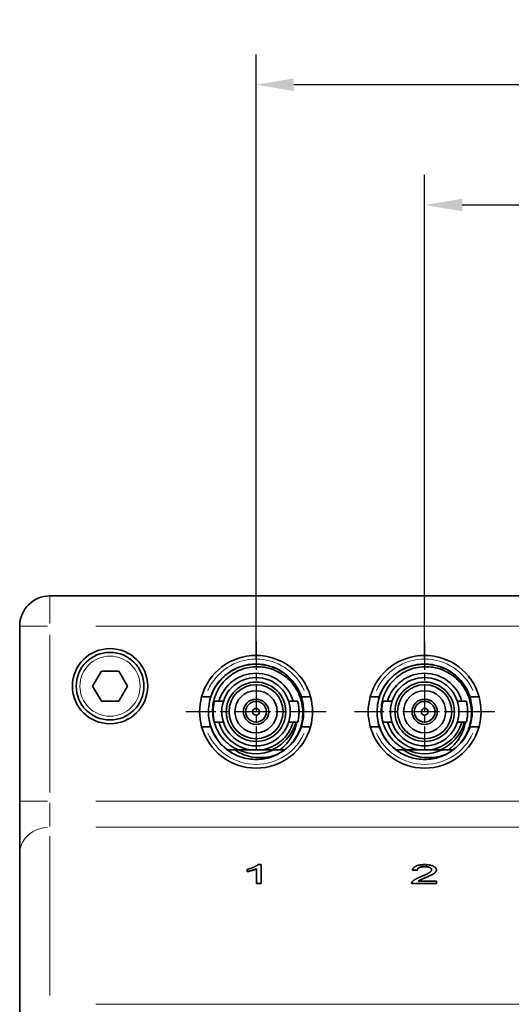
# Model space of a CAD drawing. Header units: millimetres. Extents: x 5 to 589, y 5 to 415.
# Tile 31 of 34: x 456 to 489, y 257 to 323. Entities that reach past the tile are written whole.
import ezdxf

# ---------------------------------------------------------------- set-up
doc = ezdxf.new("R2010")
doc.units = ezdxf.units.MM
doc.linetypes.add('CHAIN', pattern=[0.3543, 0.2362, -0.0295, 0.0591, -0.0295])
doc.linetypes.add('LONG_DASH_DOTTED', pattern=[0.3001, 0.2362, -0.0295, 0.0049, -0.0295])
for name, color, linetype, lineweight in [('Bemaßung (ISO)', 7, 'Continuous', 25), ('Mittelpunktmarkierung (ISO)', 7, 'LONG_DASH_DOTTED', 25), ('Sichtbar (ISO)', 7, 'Continuous', 35), ('Sichtbar schmal (ISO)', 7, 'Continuous', 18)]:
    doc.layers.add(name, color=color, linetype=linetype, lineweight=lineweight)
doc.styles.add('Notiztext (ISO)', font='isocpeur.ttf')
doc.dimstyles.new('Standard (ISO)', dxfattribs={"dimtxt": 3.5, "dimasz": 2.5, "dimexe": 2, "dimexo": 0, "dimgap": 0.762, "dimtad": 1, "dimtoh": 1, "dimdec": 8, "dimrnd": 1e-08, "dimdsep": 46, "dimtxsty": 'Notiztext (ISO)', "dimcen": 0.09, "dimdle": 10, "dimclrd": 256, "dimclre": 256, "dimclrt": 256, "dimadec": 6, "dimazin": 2, "dimtfac": 0.514286, "dimtdec": 3, "dimtmove": 0, "dimatfit": 3, "dimfxl": 1, "dimtolj": 1, "dimlwd": -1, "dimlwe": -1, "dimarcsym": 0})

# ---------------------------------------------------------------- blocks, each defined once
blk = doc.blocks.new('*D36')
at = {"layer": 'Bemaßung (ISO)', "transparency": 16777216}
for p, q in [((483.371, 280.07), (483.371, 312.27)), ((521.471, 282.27), (521.471, 312.27)), ((518.971, 310.27), (485.871, 310.27))]:
    blk.add_line(p, q, dxfattribs=at)
for points in [[(485.871, 310.687), (485.871, 309.853), (483.371, 310.27)], [(518.971, 310.687), (518.971, 309.853), (521.471, 310.27)]]:
    blk.add_solid(points, dxfattribs=at)
at = {"layer": 'Defpoints', "color": 0, "transparency": 16777216}
for p in [(483.371, 310.27), (521.471, 282.27), (483.371, 280.07)]:
    blk.add_point(p, dxfattribs=at)
at = {"layer": 'Bemaßung (ISO)', "transparency": 16777216, "insert": (498.911, 314.532), "char_height": 3.5, "attachment_point": 1, "style": 'Notiztext (ISO)'}
blk.add_mtext('\\A1;38.1', dxfattribs=at)
blk = doc.blocks.new('*D37')
at = {"layer": 'Bemaßung (ISO)', "transparency": 16777216}
for p, q in [((472.171, 280.07), (472.171, 320.27)), ((521.471, 282.27), (521.471, 320.27)), ((518.971, 318.27), (474.671, 318.27))]:
    blk.add_line(p, q, dxfattribs=at)
for points in [[(474.671, 318.687), (474.671, 317.853), (472.171, 318.27)], [(518.971, 318.687), (518.971, 317.853), (521.471, 318.27)]]:
    blk.add_solid(points, dxfattribs=at)
at = {"layer": 'Defpoints', "color": 0, "transparency": 16777216}
for p in [(472.171, 318.27), (521.471, 282.27), (472.171, 280.07)]:
    blk.add_point(p, dxfattribs=at)
at = {"layer": 'Bemaßung (ISO)', "transparency": 16777216, "insert": (492.786, 322.532), "char_height": 3.5, "attachment_point": 1, "style": 'Notiztext (ISO)'}
blk.add_mtext('\\A1;49.3', dxfattribs=at)

msp = doc.modelspace()

# ---------------------------------------------------------------- linework, layer by layer
at = {"layer": 'Mittelpunktmarkierung (ISO)', "linetype": 'CHAIN', "ltscale": 7.956145}
for p, q in [((472.17141567, 281.22986997), (472.17141567, 274.06986994)), ((483.37141567, 281.22986997), (483.37141567, 274.06986994))]:
    msp.add_line(p, q, dxfattribs=at)
at = {"layer": 'Mittelpunktmarkierung (ISO)', "linetype": 'CHAIN', "ltscale": 10.356353}
for p, q in [((476.8314157, 276.56986994), (467.51141564, 276.56986994)), ((488.0314157, 276.56986994), (478.71141564, 276.56986994))]:
    msp.add_line(p, q, dxfattribs=at)
at = {"layer": 'Sichtbar (ISO)'}
for p, q in [((519.47141571, 284.26986993), (458.47141571, 284.26986993)), ((456.47141571, 282.26986993), (456.47141571, 270.62457047)), ((461.31671517, 278.26986993), (461.89406544, 279.26986993)), ((461.89406544, 279.26986993), (463.04876598, 279.26986993)), ((463.04876598, 279.26986993), (463.62611625, 278.26986993)), ((461.89406544, 277.26986993), (461.31671517, 278.26986993)), ((463.62611625, 278.26986993), (463.04876598, 277.26986993)), ((463.04876598, 277.26986993), (461.89406544, 277.26986993)), ((468.55720764, 277.56986993), (468.81731374, 277.56986993)), ((468.81731374, 277.56986993), (469.15800817, 277.56986993)), ((469.15800817, 277.56986993), (469.17381667, 277.56986993)), ((470.00678526, 277.26986993), (469.40356004, 277.26986993)), ((474.93927138, 277.26986993), (474.33604616, 277.26986993)), ((475.52551768, 277.56986993), (475.18482325, 277.56986993)), ((475.52551768, 277.56986993), (475.78562378, 277.56986993)), ((479.75720764, 277.56986993), (480.01731374, 277.56986993)), ((480.01731374, 277.56986993), (480.35800817, 277.56986993)), ((480.35800817, 277.56986993), (480.37381667, 277.56986993)), ((481.20678526, 277.26986993), (480.60356004, 277.26986993)), ((486.13927138, 277.26986993), (485.53604616, 277.26986993)), ((486.72551768, 277.56986993), (486.38482325, 277.56986993)), ((486.72551768, 277.56986993), (486.98562378, 277.56986993)), ((470.00678526, 275.86986993), (469.40356004, 275.86986993)), ((474.93927138, 275.86986993), (474.33604616, 275.86986993)), ((481.20678526, 275.86986993), (480.60356004, 275.86986993)), ((486.13927138, 275.86986993), (485.53604616, 275.86986993)), ((468.81731374, 275.56986993), (468.55720764, 275.56986993)), ((468.81731374, 275.56986993), (469.15800817, 275.56986993)), ((469.17381667, 275.56986993), (469.15800817, 275.56986993)), ((475.52551768, 275.56986993), (475.18482325, 275.56986993)), ((475.78562378, 275.56986993), (475.52551768, 275.56986993)), ((480.01731374, 275.56986993), (479.75720764, 275.56986993)), ((480.01731374, 275.56986993), (480.35800817, 275.56986993)), ((480.37381667, 275.56986993), (480.35800817, 275.56986993)), ((486.72551768, 275.56986993), (486.38482325, 275.56986993)), ((486.98562378, 275.56986993), (486.72551768, 275.56986993)), ((470.2915221, 274.02986993), (470.983259, 274.02986993)), ((472.49078009, 274.02986993), (471.85205133, 274.02986993)), ((474.05130932, 274.02986993), (473.74876859, 274.02986993)), ((481.4915221, 274.02986993), (482.183259, 274.02986993)), ((483.69078009, 274.02986993), (483.05205133, 274.02986993)), ((485.25130932, 274.02986993), (484.94876859, 274.02986993)), ((456.47141571, 270.62457047), (456.47141571, 267.16046885)), ((456.47141571, 267.16046885), (456.47141571, 255.38252336)), ((471.57976182, 265.93909924), (471.57976182, 266.08772729)), ((471.57976182, 265.93043898), (471.57976182, 265.93909924)), ((472.19332889, 265.14641631), (472.19332889, 266.12393155)), ((472.30194169, 266.40118003), (472.50011243, 266.40118003)), ((472.50011243, 266.40118003), (472.50011243, 265.14641631)), ((482.87884718, 266.02389344), (482.56253621, 266.04009009)), ((482.56253621, 266.03142984), (482.56253621, 266.04009009)), ((482.87884718, 266.01523319), (482.56253621, 266.03142984)), ((482.87884718, 266.01523319), (482.87884718, 266.02389344)), ((484.15361852, 266.04572099), (484.15361852, 266.05438125)), ((482.93220084, 265.29409161), (484.1574295, 265.29409161)), ((484.1574295, 265.29409161), (484.1574295, 265.14641631)), ((472.19332889, 265.13775606), (472.19332889, 265.14641631)), ((472.50011243, 265.14641631), (472.19332889, 265.14641631)), ((472.50011243, 265.13775606), (472.19332889, 265.13775606)), ((472.50011243, 265.13775606), (472.50011243, 265.14641631)), ((482.50504018, 265.14733753), (482.50504018, 265.15599778)), ((484.1574295, 265.14641631), (482.50537157, 265.14641631)), ((482.50537157, 265.13775606), (482.50537157, 265.14641631)), ((484.1574295, 265.13775606), (482.50537157, 265.13775606)), ((484.1574295, 265.13775606), (484.1574295, 265.14641631))]:
    msp.add_line(p, q, dxfattribs=at)
for centre, radius in [((462.47141571, 278.26986993), 2.5), ((462.47141571, 278.26986993), 2.25), ((472.17141571, 276.56986993), 2.275), ((472.17141571, 276.56986993), 1.97698512), ((472.17141571, 276.56986993), 1.795), ((483.37141571, 276.56986993), 2.275), ((483.37141571, 276.56986993), 1.97698512), ((483.37141571, 276.56986993), 1.795), ((472.17141571, 276.56986993), 1.4), ((483.37141571, 276.56986993), 1.4), ((472.17141571, 276.56986993), 0.84), ((472.17141571, 276.56986993), 0.69), ((483.37141571, 276.56986993), 0.84), ((483.37141571, 276.56986993), 0.69), ((472.17141571, 276.56986993), 0.225), ((483.37141571, 276.56986993), 0.225)]:
    msp.add_circle(centre, radius, dxfattribs=at)
for centre, radius, start, end in [((458.47141571, 282.26986993), 2, 90, 180), ((472.17141571, 276.56986993), 3.75, 15.4660099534, 164.5339900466), ((483.37141571, 276.56986993), 3.75, 15.4660099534, 164.5339900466), ((472.17141571, 276.56986993), 3.175, 18.3584370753, 161.6415629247), ((483.37141571, 276.56986993), 3.175, 18.3584370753, 161.6415629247), ((472.17141571, 276.56986993), 2.55999875, 15.8689289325, 164.1310710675), ((483.37141571, 276.56986993), 2.55999875, 15.8689289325, 164.1310710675), ((472.17141571, 276.56986993), 3.75, 164.5339900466, 195.4660099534), ((472.17141571, 276.56986993), 3.75, 344.5339900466, 15.4660099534), ((483.37141571, 276.56986993), 3.75, 164.5339900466, 195.4660099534), ((483.37141571, 276.56986993), 3.75, 344.5339900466, 15.4660099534), ((472.1646377, 276.56693597), 3.16763475, 195.7229916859, 198.34673219), ((472.17141571, 276.56986993), 2.55999875, 195.8689289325, 262.8335789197), ((472.17141571, 276.56986993), 2.55999875, 277.1664210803, 344.1310710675), ((483.3646377, 276.56693597), 3.16763475, 195.7229916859, 198.34673219), ((483.37141571, 276.56986993), 2.55999875, 195.8689289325, 262.8335789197), ((483.37141571, 276.56986993), 2.55999875, 277.1664210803, 344.1310710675), ((472.17141571, 276.56986993), 3.75, 195.4660099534, 344.5339900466), ((472.17141571, 276.56986993), 3.175, 198.3584370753, 247.1692611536), ((472.17141571, 276.56986993), 3.175, 298.5834629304, 341.6415629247), ((483.37141571, 276.56986993), 3.75, 195.4660099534, 344.5339900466), ((483.37141571, 276.56986993), 3.175, 198.3584370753, 247.1692611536), ((483.37141571, 276.56986993), 3.175, 298.5834629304, 341.6415629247), ((472.17141571, 276.56986993), 3.16, 306.5057205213, 316.2283537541), ((483.37141571, 276.56986993), 3.16, 306.5057205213, 316.2283537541), ((472.17141571, 276.56986993), 2.795, 245.3353273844, 294.6646726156), ((483.37141571, 276.56986993), 2.795, 245.3353273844, 294.6646726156)]:
    msp.add_arc(centre, radius, start, end, dxfattribs=at)
for points, degree, knots in [([(473.90768527, 279.21012901), (473.73339902, 279.32474193), (473.54805077, 279.42190904), (473.16744563, 279.57555356), (472.97379059, 279.63294111), (472.57638678, 279.71040408), (472.37349285, 279.72995199), (471.75695254, 279.7297024), (471.34778722, 279.64849908), (470.87140103, 279.4518836), (470.77889474, 279.40834247), (470.50447603, 279.26252923), (470.33043491, 279.1466687), (470.01004862, 278.88424896), (469.86410914, 278.73878482), (469.47017564, 278.26102831), (469.27222721, 277.89328296), (469.09143692, 277.30479927), (469.05076965, 277.10649092), (469.00779084, 276.70432201), (469.00567586, 276.50138389), (469.04026097, 276.09843113), (469.07677959, 275.89933974), (469.19799333, 275.47331503), (469.29023951, 275.24983204), (469.51576374, 274.84258037), (469.64516479, 274.65830763), (469.94221395, 274.31873187), (470.10935002, 274.16469832), (470.2915221, 274.02986993)], 3, [-0.97728527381, -0.97728527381, -0.97728527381, -0.97728527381, -0.91456748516, -0.91456748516, -0.85407415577, -0.85407415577, -0.79302786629, -0.79302786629, -0.66899268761, -0.66899268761, -0.63831865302, -0.63831865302, -0.57570713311, -0.57570713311, -0.5139974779, -0.5139974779, -0.38981636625, -0.38981636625, -0.32918606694, -0.32918606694, -0.2684030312, -0.2684030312, -0.20777924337, -0.20777924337, -0.13543746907, -0.13543746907, -0.06803491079, -0.06803491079, -0.00000100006, -0.00000100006, -0.00000100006, -0.00000100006]), ([(485.10768527, 279.21012901), (484.93339902, 279.32474193), (484.74805077, 279.42190904), (484.36744563, 279.57555356), (484.17379059, 279.63294111), (483.77638678, 279.71040408), (483.57349285, 279.72995199), (482.95695254, 279.7297024), (482.54778722, 279.64849908), (482.07140103, 279.4518836), (481.97889474, 279.40834247), (481.70447603, 279.26252923), (481.53043491, 279.1466687), (481.21004862, 278.88424896), (481.06410914, 278.73878482), (480.67017564, 278.26102831), (480.47222721, 277.89328296), (480.29143692, 277.30479927), (480.25076965, 277.10649092), (480.20779084, 276.70432201), (480.20567586, 276.50138389), (480.24026097, 276.09843113), (480.27677959, 275.89933974), (480.39799333, 275.47331503), (480.49023951, 275.24983204), (480.71576374, 274.84258037), (480.84516479, 274.65830763), (481.14221395, 274.31873187), (481.30935002, 274.16469832), (481.4915221, 274.02986993)], 3, [-0.97728527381, -0.97728527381, -0.97728527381, -0.97728527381, -0.91456748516, -0.91456748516, -0.85407415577, -0.85407415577, -0.79302786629, -0.79302786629, -0.66899268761, -0.66899268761, -0.63831865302, -0.63831865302, -0.57570713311, -0.57570713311, -0.5139974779, -0.5139974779, -0.38981636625, -0.38981636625, -0.32918606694, -0.32918606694, -0.2684030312, -0.2684030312, -0.20777924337, -0.20777924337, -0.13543746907, -0.13543746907, -0.06803491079, -0.06803491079, -0.00000100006, -0.00000100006, -0.00000100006, -0.00000100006]), ([(470.98325835, 274.02987061), (470.78935788, 274.11473407), (470.60547769, 274.22142019), (470.26340785, 274.47499614), (470.10676591, 274.62139498), (469.72450678, 275.07012148), (469.53989223, 275.4009392), (469.30875619, 276.11933264), (469.26491511, 276.49873505), (469.32721258, 277.25550268), (469.43261258, 277.62507117), (469.6924818, 278.13179847), (469.79460807, 278.29083989), (470.02991994, 278.58981595), (470.1633677, 278.72893789), (470.45432351, 278.97794429), (470.61109393, 279.08762302), (470.94488961, 279.27618973), (471.12160963, 279.35447614), (471.48812587, 279.47576608), (471.67726215, 279.51836034), (472.06467874, 279.56703013), (472.26258616, 279.57224008), (472.84627528, 279.52990927), (473.22451097, 279.42658386), (473.92246849, 279.08337568), (474.23637582, 278.84413034), (474.75933407, 278.25955658), (474.96253122, 277.91707493), (475.23107895, 277.17110232), (475.29161889, 276.77308312), (475.26846491, 276.19169624), (475.2449508, 276.00900166), (475.14652994, 275.56231725), (475.05262817, 275.30374598), (474.86258756, 274.93725426), (474.79025971, 274.81788195), (474.63164405, 274.59164107), (474.5457593, 274.48476688), (474.45326011, 274.38382644)], 3, [-1.4977017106, -1.4977017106, -1.4977017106, -1.4977017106, -1.4341433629, -1.4341433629, -1.3698410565, -1.3698410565, -1.2573229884, -1.2573229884, -1.1444745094, -1.1444745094, -1.0314778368, -1.0314778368, -0.975611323, -0.975611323, -0.9186623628, -0.9186623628, -0.8621655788, -0.8621655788, -0.8050976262, -0.8050976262, -0.7478052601, -0.7478052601, -0.6892808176, -0.6892808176, -0.5742206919, -0.5742206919, -0.4579137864, -0.4579137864, -0.3399911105, -0.3399911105, -0.2202316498, -0.2202316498, -0.165016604, -0.165016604, -0.0829137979, -0.0829137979, -0.0410848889, -0.0410848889, -0.000001, -0.000001, -0.000001, -0.000001]), ([(482.18325835, 274.02987061), (481.98935788, 274.11473407), (481.80547769, 274.22142019), (481.46340785, 274.47499614), (481.30676591, 274.62139498), (480.92450678, 275.07012148), (480.73989223, 275.4009392), (480.50875619, 276.11933264), (480.46491511, 276.49873505), (480.52721258, 277.25550268), (480.63261258, 277.62507117), (480.8924818, 278.13179847), (480.99460807, 278.29083989), (481.22991994, 278.58981595), (481.3633677, 278.72893789), (481.65432351, 278.97794429), (481.81109393, 279.08762302), (482.14488961, 279.27618973), (482.32160963, 279.35447614), (482.68812587, 279.47576608), (482.87726215, 279.51836034), (483.26467874, 279.56703013), (483.46258616, 279.57224008), (484.04627528, 279.52990927), (484.42451097, 279.42658386), (485.12246849, 279.08337568), (485.43637582, 278.84413034), (485.95933407, 278.25955658), (486.16253122, 277.91707493), (486.43107895, 277.17110232), (486.49161889, 276.77308312), (486.46846491, 276.19169624), (486.4449508, 276.00900166), (486.34652994, 275.56231725), (486.25262817, 275.30374598), (486.06258756, 274.93725426), (485.99025971, 274.81788195), (485.83164405, 274.59164107), (485.7457593, 274.48476688), (485.65326011, 274.38382644)], 3, [-1.4977017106, -1.4977017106, -1.4977017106, -1.4977017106, -1.4341433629, -1.4341433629, -1.3698410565, -1.3698410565, -1.2573229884, -1.2573229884, -1.1444745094, -1.1444745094, -1.0314778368, -1.0314778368, -0.975611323, -0.975611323, -0.9186623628, -0.9186623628, -0.8621655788, -0.8621655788, -0.8050976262, -0.8050976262, -0.7478052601, -0.7478052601, -0.6892808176, -0.6892808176, -0.5742206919, -0.5742206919, -0.4579137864, -0.4579137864, -0.3399911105, -0.3399911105, -0.2202316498, -0.2202316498, -0.165016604, -0.165016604, -0.0829137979, -0.0829137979, -0.0410848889, -0.0410848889, -0.000001, -0.000001, -0.000001, -0.000001]), ([(469.31641571, 276.56986993), (469.31641571, 276.65814673), (469.32092043, 276.7520652), (469.33719503, 276.92442829), (469.34874598, 277.0029016), (469.37055593, 277.12679575), (469.3822624, 277.18060527), (469.39889597, 277.25215155), (469.40356004, 277.26986993), (469.40356004, 277.26986993)], 3, [-0.10593899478, -0.10593899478, -0.10593899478, -0.10593899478, -0.07945595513, -0.07945595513, -0.05297291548, -0.05297291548, -0.02648645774, -0.02648645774, 0, 0, 0, 0]), ([(474.93927138, 277.26986993), (474.93927138, 277.26986993), (474.94393545, 277.25215155), (474.96056903, 277.18060527), (474.97227549, 277.12679575), (474.99408544, 277.0029016), (475.00563639, 276.92442829), (475.02191099, 276.7520652), (475.02641571, 276.65814673), (475.02641571, 276.56986993)], 3, [0, 0, 0, 0, 0.02648645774, 0.02648645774, 0.05297291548, 0.05297291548, 0.07945595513, 0.07945595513, 0.10593899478, 0.10593899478, 0.10593899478, 0.10593899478]), ([(475.16901474, 275.56986989), (475.17410065, 275.5851154), (475.17907161, 275.60040381), (475.24689848, 275.81455482), (475.2900334, 276.019124), (475.32380828, 276.328064), (475.32998026, 276.43015875), (475.33538069, 276.88524073), (475.28042465, 277.23590525), (475.16901452, 277.56987022)], 3, [-1.3924139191, -1.3924139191, -1.3924139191, -1.3924139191, -1.38758685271, -1.38758685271, -1.32498292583, -1.32498292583, -1.29429919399, -1.29429919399, -1.18837183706, -1.18837183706, -1.18837183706, -1.18837183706]), ([(480.51641571, 276.56986993), (480.51641571, 276.65814673), (480.52092043, 276.7520652), (480.53719503, 276.92442829), (480.54874598, 277.0029016), (480.57055593, 277.12679575), (480.5822624, 277.18060527), (480.59889597, 277.25215155), (480.60356004, 277.26986993), (480.60356004, 277.26986993)], 3, [-0.10593899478, -0.10593899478, -0.10593899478, -0.10593899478, -0.07945595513, -0.07945595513, -0.05297291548, -0.05297291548, -0.02648645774, -0.02648645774, 0, 0, 0, 0]), ([(486.13927138, 277.26986993), (486.13927138, 277.26986993), (486.14393545, 277.25215155), (486.16056903, 277.18060527), (486.17227549, 277.12679575), (486.19408544, 277.0029016), (486.20563639, 276.92442829), (486.22191099, 276.7520652), (486.22641571, 276.65814673), (486.22641571, 276.56986993)], 3, [0, 0, 0, 0, 0.02648645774, 0.02648645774, 0.05297291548, 0.05297291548, 0.07945595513, 0.07945595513, 0.10593899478, 0.10593899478, 0.10593899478, 0.10593899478]), ([(486.36901474, 275.56986989), (486.37410065, 275.5851154), (486.37907161, 275.60040381), (486.44689848, 275.81455482), (486.4900334, 276.019124), (486.52380828, 276.328064), (486.52998026, 276.43015875), (486.53538069, 276.88524073), (486.48042465, 277.23590525), (486.36901452, 277.56987022)], 3, [-1.3924139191, -1.3924139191, -1.3924139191, -1.3924139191, -1.38758685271, -1.38758685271, -1.32498292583, -1.32498292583, -1.29429919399, -1.29429919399, -1.18837183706, -1.18837183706, -1.18837183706, -1.18837183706]), ([(469.40356004, 275.86986993), (469.40356004, 275.86986993), (469.39889597, 275.8875883), (469.3822624, 275.95913459), (469.37055593, 276.01294411), (469.34874598, 276.13683826), (469.33719503, 276.21531157), (469.32092043, 276.38767466), (469.31641571, 276.48159313), (469.31641571, 276.56986993)], 3, [0.21187798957, 0.21187798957, 0.21187798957, 0.21187798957, 0.23836444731, 0.23836444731, 0.26485090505, 0.26485090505, 0.2913339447, 0.2913339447, 0.31781698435, 0.31781698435, 0.31781698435, 0.31781698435]), ([(475.02641571, 276.56986993), (475.02641571, 276.48159313), (475.02191099, 276.38767466), (475.00563639, 276.21531157), (474.99408544, 276.13683826), (474.97227549, 276.01294411), (474.96056903, 275.95913459), (474.94393545, 275.8875883), (474.93927138, 275.86986993), (474.93927138, 275.86986993)], 3, [-0.31781698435, -0.31781698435, -0.31781698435, -0.31781698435, -0.2913339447, -0.2913339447, -0.26485090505, -0.26485090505, -0.23836444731, -0.23836444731, -0.21187798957, -0.21187798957, -0.21187798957, -0.21187798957]), ([(480.60356004, 275.86986993), (480.60356004, 275.86986993), (480.59889597, 275.8875883), (480.5822624, 275.95913459), (480.57055593, 276.01294411), (480.54874598, 276.13683826), (480.53719503, 276.21531157), (480.52092043, 276.38767466), (480.51641571, 276.48159313), (480.51641571, 276.56986993)], 3, [0.21187798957, 0.21187798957, 0.21187798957, 0.21187798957, 0.23836444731, 0.23836444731, 0.26485090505, 0.26485090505, 0.2913339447, 0.2913339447, 0.31781698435, 0.31781698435, 0.31781698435, 0.31781698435]), ([(486.22641571, 276.56986993), (486.22641571, 276.48159313), (486.22191099, 276.38767466), (486.20563639, 276.21531157), (486.19408544, 276.13683826), (486.17227549, 276.01294411), (486.16056903, 275.95913459), (486.14393545, 275.8875883), (486.13927138, 275.86986993), (486.13927138, 275.86986993)], 3, [-0.31781698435, -0.31781698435, -0.31781698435, -0.31781698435, -0.2913339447, -0.2913339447, -0.26485090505, -0.26485090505, -0.23836444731, -0.23836444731, -0.21187798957, -0.21187798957, -0.21187798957, -0.21187798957]), ([(473.72577815, 274.32516479), (473.90013359, 274.44610203), (474.06050111, 274.58730465), (474.34614967, 274.90476459), (474.46950863, 275.08006877), (474.6717238, 275.45337921), (474.75079463, 275.65027597), (474.8076939, 275.85901046), (474.80915531, 275.86443855), (474.81059943, 275.86987005)], 3, [0.00001620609, 0.00001620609, 0.00001620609, 0.00001620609, 0.06367447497, 0.06367447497, 0.12813512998, 0.12813512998, 0.19166519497, 0.19166519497, 0.19336027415, 0.19336027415, 0.19336027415, 0.19336027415]), ([(473.74876859, 274.02986993), (473.94034578, 274.17324619), (474.11299907, 274.33840131), (474.41062621, 274.70389806), (474.53606413, 274.90210472), (474.73789929, 275.32678956), (474.81219908, 275.55307493), (474.86213265, 275.8147328), (474.86695847, 275.84225203), (474.87137585, 275.86987131)], 3, [-0.28584149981, -0.28584149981, -0.28584149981, -0.28584149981, -0.21336879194, -0.21336879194, -0.14302968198, -0.14302968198, -0.0705696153, -0.0705696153, -0.0620942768, -0.0620942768, -0.0620942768, -0.0620942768]), ([(484.92577815, 274.32516479), (485.10013359, 274.44610203), (485.26050111, 274.58730465), (485.54614967, 274.90476459), (485.66950863, 275.08006877), (485.8717238, 275.45337921), (485.95079463, 275.65027597), (486.0076939, 275.85901046), (486.00915531, 275.86443855), (486.01059943, 275.86987005)], 3, [0.00001620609, 0.00001620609, 0.00001620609, 0.00001620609, 0.06367447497, 0.06367447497, 0.12813512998, 0.12813512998, 0.19166519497, 0.19166519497, 0.19336027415, 0.19336027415, 0.19336027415, 0.19336027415]), ([(484.94876859, 274.02986993), (485.14034578, 274.17324619), (485.31299907, 274.33840131), (485.61062621, 274.70389806), (485.73606413, 274.90210472), (485.93789929, 275.32678956), (486.01219908, 275.55307493), (486.06213265, 275.8147328), (486.06695847, 275.84225203), (486.07137585, 275.86987131)], 3, [-0.28584149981, -0.28584149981, -0.28584149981, -0.28584149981, -0.21336879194, -0.21336879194, -0.14302968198, -0.14302968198, -0.0705696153, -0.0705696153, -0.0620942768, -0.0620942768, -0.0620942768, -0.0620942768]), ([(470.93700007, 273.64475098), (470.73411687, 273.73572489), (470.54150669, 273.84766749), (470.33934027, 273.99570547), (470.31685, 274.01264025), (470.29459284, 274.02986994)], 3, [-0.265869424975, -0.265869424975, -0.265869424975, -0.265869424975, -0.199166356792, -0.199166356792, -0.190722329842, -0.190722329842, -0.190722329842, -0.190722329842]), ([(470.75284356, 274.02981591), (471.04657117, 273.82862516), (471.32401078, 273.71813259), (471.93305891, 273.52595294), (472.306268, 273.50327876), (472.79054024, 273.53003989), (472.9751414, 273.5573564), (473.33857902, 273.64504542), (473.51684412, 273.70522591), (473.68894083, 273.78110797)], 3, [-0.24908485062, -0.24908485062, -0.24908485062, -0.24908485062, -0.20366785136, -0.20366785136, -0.11338453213, -0.11338453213, -0.05686816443, -0.05686816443, -0.00024749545, -0.00024749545, -0.00024749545, -0.00024749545]), ([(470.93949948, 273.64365256), (471.05423967, 273.59536388), (471.16835679, 273.55514897), (471.28212647, 273.5219543), (471.63535074, 273.41889379), (471.97384562, 273.38498384), (472.29300818, 273.39719956), (472.29953393, 273.39744933), (472.30605406, 273.39771921), (472.31256863, 273.39800914), (472.66002601, 273.41347255), (472.99965112, 273.48460018), (473.32792778, 273.61299576), (473.45190326, 273.66148506), (473.57223352, 273.71753458), (473.6896904, 273.78148275)], 3, [0, 0, 0, 0, 0.11314944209, 0.11314944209, 0.11314944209, 0.46444802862, 0.46444802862, 0.46444802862, 0.47163085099, 0.47163085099, 0.47163085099, 0.85472951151, 0.85472951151, 0.85472951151, 0.99940882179, 0.99940882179, 0.99940882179, 0.99940882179]), ([(473.21422185, 274.02991446), (473.2950491, 274.02986993), (473.37550897, 274.02986993), (473.5539431, 274.02986993), (473.65170681, 274.02986993), (473.74876859, 274.02986993)], 3, [0.004165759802, 0.004165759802, 0.004165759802, 0.004165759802, 0.028804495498, 0.028804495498, 0.05904405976, 0.05904405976, 0.05904405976, 0.05904405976]), ([(473.21424499, 274.0298703), (473.30455155, 274.06966935), (473.3925413, 274.11427297), (473.56347422, 274.21292183), (473.64620955, 274.26683981), (473.72577815, 274.32516479)], 3, [0.000000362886, 0.000000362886, 0.000000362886, 0.000000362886, 0.029616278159, 0.029616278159, 0.059217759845, 0.059217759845, 0.059217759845, 0.059217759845]), ([(482.13700007, 273.64475098), (481.93411687, 273.73572489), (481.74150669, 273.84766749), (481.53934027, 273.99570547), (481.51685, 274.01264025), (481.49459284, 274.02986994)], 3, [-0.265869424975, -0.265869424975, -0.265869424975, -0.265869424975, -0.199166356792, -0.199166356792, -0.190722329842, -0.190722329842, -0.190722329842, -0.190722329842]), ([(481.95284356, 274.02981591), (482.24657117, 273.82862516), (482.52401078, 273.71813259), (483.13305891, 273.52595294), (483.506268, 273.50327876), (483.99054024, 273.53003989), (484.1751414, 273.5573564), (484.53857902, 273.64504542), (484.71684412, 273.70522591), (484.88894083, 273.78110797)], 3, [-0.24908485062, -0.24908485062, -0.24908485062, -0.24908485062, -0.20366785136, -0.20366785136, -0.11338453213, -0.11338453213, -0.05686816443, -0.05686816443, -0.00024749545, -0.00024749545, -0.00024749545, -0.00024749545]), ([(482.13949948, 273.64365256), (482.25423967, 273.59536388), (482.36835679, 273.55514897), (482.48212647, 273.5219543), (482.83535074, 273.41889379), (483.17384562, 273.38498384), (483.49300818, 273.39719956), (483.49953393, 273.39744933), (483.50605406, 273.39771921), (483.51256863, 273.39800914), (483.86002601, 273.41347255), (484.19965112, 273.48460018), (484.52792778, 273.61299576), (484.65190326, 273.66148506), (484.77223352, 273.71753458), (484.8896904, 273.78148275)], 3, [0, 0, 0, 0, 0.11314944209, 0.11314944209, 0.11314944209, 0.46444802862, 0.46444802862, 0.46444802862, 0.47163085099, 0.47163085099, 0.47163085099, 0.85472951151, 0.85472951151, 0.85472951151, 0.99940882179, 0.99940882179, 0.99940882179, 0.99940882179]), ([(484.41422185, 274.02991446), (484.4950491, 274.02986993), (484.57550897, 274.02986993), (484.7539431, 274.02986993), (484.85170681, 274.02986993), (484.94876859, 274.02986993)], 3, [0.004165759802, 0.004165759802, 0.004165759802, 0.004165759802, 0.028804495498, 0.028804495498, 0.05904405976, 0.05904405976, 0.05904405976, 0.05904405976]), ([(484.41424499, 274.0298703), (484.50455155, 274.06966935), (484.5925413, 274.11427297), (484.76347422, 274.21292183), (484.84620955, 274.26683981), (484.92577815, 274.32516479)], 3, [0.000000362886, 0.000000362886, 0.000000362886, 0.000000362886, 0.029616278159, 0.029616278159, 0.059217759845, 0.059217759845, 0.059217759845, 0.059217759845]), ([(470.93949948, 273.64365256), (470.93909646, 273.64386664), (470.93867762, 273.64404317), (470.9378392, 273.64439677), (470.93741962, 273.64457383), (470.93700007, 273.64475098)], 3, [-0.00027397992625, -0.00027397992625, -0.00027397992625, -0.00027397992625, -0.00013762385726, -0.00013762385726, -0.00000100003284, -0.00000100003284, -0.00000100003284, -0.00000100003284]), ([(482.13949948, 273.64365256), (482.13909646, 273.64386664), (482.13867762, 273.64404317), (482.1378392, 273.64439677), (482.13741962, 273.64457383), (482.13700007, 273.64475098)], 3, [-0.00027397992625, -0.00027397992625, -0.00027397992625, -0.00027397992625, -0.00013762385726, -0.00013762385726, -0.00000100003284, -0.00000100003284, -0.00000100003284, -0.00000100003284]), ([(483.83722762, 266.05404097), (483.83407749, 266.14253968), (483.57625572, 266.26580484), (483.36665206, 266.26580484)], 2, [0.0247464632, 0.0247464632, 0.0247464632, 1, 2, 2, 2]), ([(483.41619474, 265.52552282), (483.13989901, 265.41024081), (482.99172354, 265.33163553), (482.94312054, 265.29409161)], 2, [0, 0, 0, 1, 1.8966460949, 1.8966460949, 1.8966460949])]:
    msp.add_open_spline(points, degree=degree, knots=knots, dxfattribs=at)
for points, weights in [([(475.119803, 277.56986993), (475.15199444, 277.56986993), (475.18482325, 277.56986993)], [1.07457342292, 1.07277231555, 1.07085972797]), ([(486.319803, 277.56986993), (486.35199444, 277.56986993), (486.38482325, 277.56986993)], [1.07457342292, 1.07277231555, 1.07085972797]), ([(475.18482325, 275.56986993), (475.16041092, 275.56986993), (475.13635202, 275.56986993)], [1.0709239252, 1.07234510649, 1.07370469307]), ([(486.38482325, 275.56986993), (486.36041092, 275.56986993), (486.33635202, 275.56986993)], [1.0709239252, 1.07234510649, 1.07370469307]), ([(471.85205133, 274.02986993), (471.43742741, 274.02986993), (470.98325839, 274.02986993)], [2.13921540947, 2.11773695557, 2.04147972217]), ([(473.21424498, 274.02986993), (472.83984909, 274.02986993), (472.49078009, 274.02986993)], [2.06404290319, 2.12110409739, 2.13921540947]), ([(483.05205133, 274.02986993), (482.63742741, 274.02986993), (482.18325839, 274.02986993)], [2.13921540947, 2.11773695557, 2.04147972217]), ([(484.41424498, 274.02986993), (484.03984909, 274.02986993), (483.69078009, 274.02986993)], [2.06404290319, 2.12110409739, 2.13921540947])]:
    msp.add_rational_spline(points, weights, degree=2, dxfattribs=at)
for points, degree in [([(469.07256925, 275.95119152), (469.08370262, 275.86997552), (469.09803237, 275.78905096), (469.11553985, 275.7085529)], 3), ([(480.27256925, 275.95119152), (480.28370262, 275.86997552), (480.29803237, 275.78905096), (480.31553985, 275.7085529)], 3), ([(474.46040192, 275.0813401), (474.4604692, 275.08144341), (474.46053648, 275.08154673), (474.46060375, 275.08165005)], 3), ([(485.66040192, 275.0813401), (485.6604692, 275.08144341), (485.66053648, 275.08154673), (485.66060375, 275.08165005)], 3), ([(474.40682989, 275.00195877), (474.40688658, 275.00203954), (474.40694327, 275.00212031), (474.40699996, 275.00220108)], 3), ([(485.60682989, 275.00195877), (485.60688658, 275.00203954), (485.60694327, 275.00212031), (485.60699996, 275.00220108)], 3), ([(473.6896904, 273.78148275), (473.68992143, 273.78164173), (473.69016678, 273.78177542), (473.69044533, 273.7818482)], 3), ([(484.8896904, 273.78148275), (484.88992143, 273.78164173), (484.89016678, 273.78177542), (484.89044533, 273.7818482)], 3), ([(471.57976182, 266.08772729), (471.83700267, 266.14775015), (472.22191121, 266.3201968), (472.30194169, 266.40118003)], 2), ([(472.19332889, 266.12393155), (472.0828106, 266.07153064), (471.7226734, 265.96577607), (471.57976182, 265.93909924)], 2), ([(472.19332889, 266.1152713), (472.0828106, 266.06287038), (471.7226734, 265.95711581), (471.57976182, 265.93043898)], 2), ([(482.56253621, 266.04009009), (482.5949295, 266.21634771), (483.01794779, 266.40118003), (483.37427401, 266.40118003)], 2), ([(483.36665206, 266.27446509), (483.14561547, 266.27446509), (482.88075267, 266.14108094), (482.87884718, 266.02389344)], 2), ([(483.36665206, 266.26580484), (483.14561547, 266.26580484), (482.88075267, 266.13242069), (482.87884718, 266.01523319)], 2), ([(483.14561547, 265.6084971), (483.55148438, 265.77618003), (483.83730755, 265.97053979), (483.83730755, 266.05819222)], 2), ([(483.83730755, 266.05819222), (483.83730755, 266.14965564), (483.57625572, 266.27446509), (483.36665206, 266.27446509)], 2), ([(483.37427401, 266.40118003), (483.73441121, 266.40118003), (484.15361852, 266.20205655), (484.15361852, 266.05438125)], 2), ([(484.15361852, 266.05438125), (484.15361852, 265.97911448), (484.0316673, 265.83429741), (483.74584413, 265.67423643), (483.41619474, 265.53418308)], 2), ([(484.15361852, 266.04572099), (484.15361852, 265.97045423), (484.0316673, 265.82563715), (483.74584413, 265.66557618), (483.41619474, 265.52552282)], 2), ([(482.50537157, 265.14641631), (482.5015606, 265.20167546), (482.54157584, 265.25312363)], 2), ([(482.54157584, 265.25312363), (482.60445694, 265.33791783), (482.88265816, 265.50083704), (483.14561547, 265.6084971)], 2), ([(483.41619474, 265.53418308), (483.13989901, 265.41890107), (482.98364901, 265.33601235), (482.93220084, 265.29409161)], 2), ([(482.50537157, 265.13775606), (482.50504018, 265.1425612), (482.50504018, 265.14733753)], 2)]:
    msp.add_open_spline(points, degree=degree, dxfattribs=at)
at = {"layer": 'Sichtbar schmal (ISO)'}
for p, q in [((458.47141571, 284.2637046), (458.47141571, 282.42678812)), ((458.31449752, 282.26986993), (456.47758104, 282.26986993)), ((461.52141571, 282.26986993), (516.42141571, 282.26986993)), ((458.47141571, 271.20683544), (458.47141571, 281.68760495)), ((458.31449752, 270.62457047), (456.47758104, 270.62457047)), ((458.47141571, 268.94722933), (458.47141571, 270.51989855)), ((516.42141571, 270.62457047), (461.52141571, 270.62457047)), ((461.52141571, 268.89251966), (516.42141571, 268.89251966)), ((458.47141571, 257.70347144), (458.47141571, 268.30362238)), ((483.36665206, 266.26623785), (483.36665206, 266.27403208)), ((483.41619474, 265.52595584), (483.41619474, 265.53375007)), ((516.42141571, 257.11457417), (461.52141571, 257.11457417))]:
    msp.add_line(p, q, dxfattribs=at)
msp.add_circle((462.47141571, 278.26986993), 2, dxfattribs=at)
for centre, start, end in [((472.17141571, 276.56986993), 23.9413946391, 156.0586053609), ((483.37141571, 276.56986993), 23.9413946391, 156.0586053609), ((472.17141571, 276.56986993), 203.9413946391, 336.0586053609), ((483.37141571, 276.56986993), 203.9413946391, 336.0586053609)]:
    msp.add_arc(centre, 3.5, start, end, dxfattribs=at)
msp.add_ellipse((458.47141571, 267.16046885), major_axis=(-2, 0), ratio=0.8660254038, start_param=4.7909287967, end_param=6.2046454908, dxfattribs=at)
for points in [[(473.90768486, 279.21012928), (474.1955404, 279.01146367), (474.44902939, 278.76616316), (474.85998198, 278.20644862), (475.01690044, 277.89742063), (475.119803, 277.56986993)], [(485.10768486, 279.21012928), (485.3955404, 279.01146367), (485.64902939, 278.76616316), (486.05998198, 278.20644862), (486.21690044, 277.89742063), (486.319803, 277.56986993)]]:
    msp.add_open_spline(points, degree=3, knots=[0.00075932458, 0.00075932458, 0.00075932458, 0.00075932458, 0.10572009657, 0.10572009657, 0.2084347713, 0.2084347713, 0.2084347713, 0.2084347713], dxfattribs=at)

# ---------------------------------------------------------------- dimensions: what is measured, and where the dimension line sits
at = {"layer": 'Bemaßung (ISO)'}
for base, p2, picture, middle in [((472.1714157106, 318.2698708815), (472.1714157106, 280.0698699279), '*D37', (496.8114157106, 318.2698708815)), ((483.3714157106, 310.2698708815), (483.3714157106, 280.0698699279), '*D36', (502.4114157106, 310.2698708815))]:
    dim = msp.add_linear_dim(base=base, p1=(521.4714157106, 282.2698699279), p2=p2, dimstyle='Standard (ISO)', override={"dimgap": 0.762, "dimtoh": 0, "dimdec": 8, "dimtol": 0, "dimlim": 0, "dimtp": 0, "dimtm": 0, "dimtdec": 3, "dimtofl": 0, "dimatfit": 1}, dxfattribs=at)
    dim.commit()
    dim.dimension.update_dxf_attribs({"geometry": picture, "text_midpoint": middle, "dimtype": 160})

doc.saveas('drawing.dxf')
